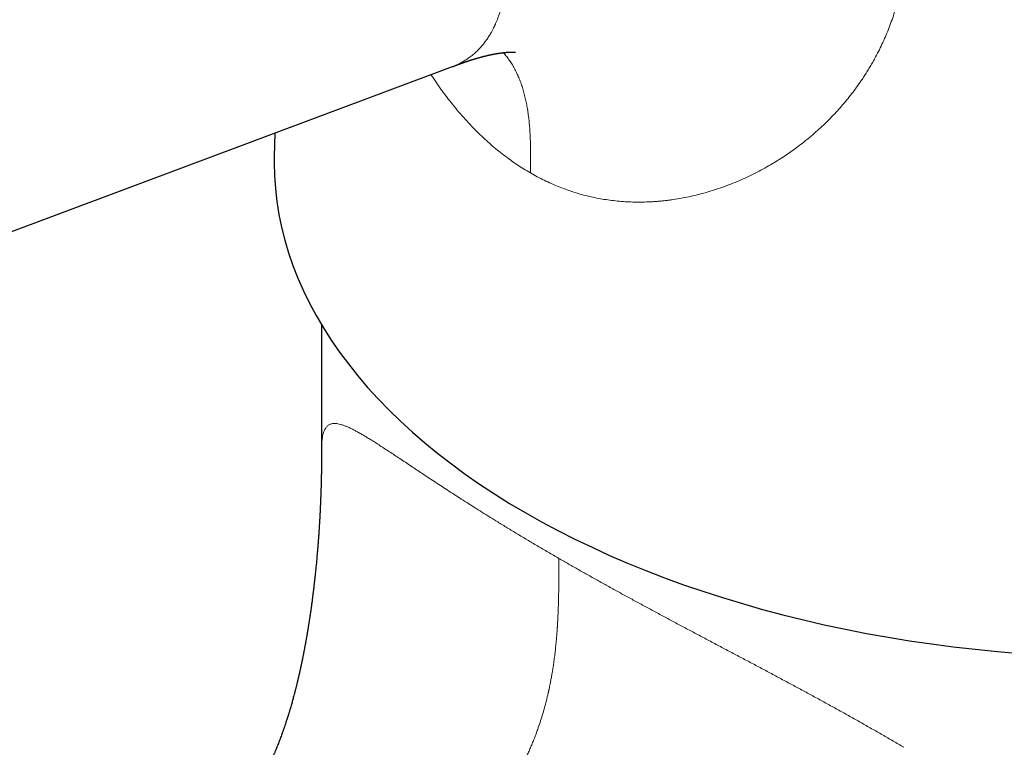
# Model space of a CAD drawing. Header units: millimetres. Extents: x 8 to 575, y 12 to 410.
# Tile 11 of 29: x 502 to 536, y 149 to 174. Entities that reach past the tile are written whole.
import ezdxf

# ---------------------------------------------------------------- set-up
doc = ezdxf.new("R2010")
doc.units = ezdxf.units.MM

msp = doc.modelspace()

# ---------------------------------------------------------------- linework, layer by layer
at = {"color": 7, "linetype": 'Continuous', "lineweight": 30}
for p, q in [((476.709, 157.086), (516.835, 172.08)), ((510.799, 169.825), (510.782, 169.026)), ((512.388, 163.312), (512.388, 159.059))]:
    msp.add_line(p, q, dxfattribs=at)
at = {"color": 7, "linetype": 'Continuous', "lineweight": 30, "flags": 128}
for points in [[(510.782, 169.026), (510.78, 168.819), (510.79, 168.379), (510.82, 167.94), (510.87, 167.501), (510.939, 167.063), (511.029, 166.626), (511.138, 166.191), (511.267, 165.757), (511.416, 165.326), (511.584, 164.897), (511.771, 164.471), (511.978, 164.048), (512.204, 163.628), (512.449, 163.211), (512.713, 162.799), (512.995, 162.39), (513.296, 161.986), (513.615, 161.587), (513.952, 161.192), (514.306, 160.803), (514.678, 160.419), (515.068, 160.041), (515.474, 159.669), (515.898, 159.304), (516.337, 158.945), (516.793, 158.592), (517.265, 158.247), (517.752, 157.909), (518.254, 157.578), (518.771, 157.255), (519.303, 156.94)], [(519.303, 156.94), (519.849, 156.633), (520.408, 156.335), (520.981, 156.045), (521.567, 155.763), (522.165, 155.491), (522.775, 155.228), (523.397, 154.974), (524.031, 154.73), (524.675, 154.495), (525.33, 154.27), (525.994, 154.055), (526.669, 153.851), (527.352, 153.656), (528.044, 153.472), (528.744, 153.298), (529.451, 153.136), (530.166, 152.983), (530.887, 152.842), (531.615, 152.712), (532.348, 152.592), (533.087, 152.484), (533.83, 152.387), (534.577, 152.301), (535.328, 152.227), (536.081, 152.163)]]:
    msp.add_lwpolyline(points, dxfattribs=at)
at = {"color": 252, "linetype": 'Continuous', "lineweight": 0}
for points, knots in [([(532.234, 175.834), (532.223, 175.736), (532.2, 175.541), (532.155, 175.252), (532.103, 174.966), (532.043, 174.684), (531.975, 174.407), (531.9, 174.135), (531.818, 173.869), (531.727, 173.606), (531.629, 173.347), (531.524, 173.091), (531.41, 172.839), (531.289, 172.591), (531.176, 172.378), (531.075, 172.196), (530.987, 172.047), (530.897, 171.898), (530.803, 171.752), (530.688, 171.579), (530.55, 171.382), (530.385, 171.162), (530.214, 170.946), (530.036, 170.735), (529.852, 170.531), (529.663, 170.332), (529.469, 170.139), (529.27, 169.953), (529.067, 169.773), (528.859, 169.599), (528.644, 169.43), (528.425, 169.266), (528.201, 169.109), (527.972, 168.958), (527.739, 168.812), (527.493, 168.669), (527.236, 168.529), (526.968, 168.393), (526.696, 168.266), (526.421, 168.148), (526.144, 168.039), (525.864, 167.939), (525.58, 167.848), (525.305, 167.77), (525.04, 167.703), (524.786, 167.647), (524.533, 167.599), (524.319, 167.566), (524.146, 167.543), (524.014, 167.527), (523.881, 167.514), (523.749, 167.503), (523.617, 167.494), (523.44, 167.485), (523.218, 167.479), (522.953, 167.482), (522.69, 167.493), (522.43, 167.514), (522.171, 167.544), (521.914, 167.583), (521.66, 167.631), (521.408, 167.688), (521.158, 167.754), (520.91, 167.829), (520.665, 167.914), (520.422, 168.007), (520.182, 168.109), (519.944, 168.221), (519.708, 168.34), (519.553, 168.428), (519.476, 168.471)], [0, 0, 0, 0, 0.016286, 0.032495, 0.048636, 0.064718, 0.080751, 0.096459, 0.112138, 0.127798, 0.143448, 0.159097, 0.174755, 0.190431, 0.206135, 0.216024, 0.22593, 0.235855, 0.245802, 0.255772, 0.271481, 0.287232, 0.303033, 0.318893, 0.33482, 0.350536, 0.366333, 0.382217, 0.397694, 0.413499, 0.429337, 0.445216, 0.461142, 0.477121, 0.493162, 0.50927, 0.526954, 0.544593, 0.562197, 0.579774, 0.597334, 0.614886, 0.632437, 0.650122, 0.665602, 0.680985, 0.696279, 0.711489, 0.719425, 0.727341, 0.735239, 0.743118, 0.750981, 0.758827, 0.774635, 0.790301, 0.805832, 0.821239, 0.836531, 0.851717, 0.866807, 0.881811, 0.89674, 0.911603, 0.926411, 0.941175, 0.955905, 0.970612, 0.985307, 1, 1, 1, 1]), ([(516.834, 172.081), (516.871, 172.095), (516.922, 172.114), (516.986, 172.143), (517.027, 172.162), (517.069, 172.182), (517.11, 172.203), (517.15, 172.225), (517.19, 172.248), (517.264, 172.291), (517.369, 172.36), (517.503, 172.461), (517.633, 172.575), (517.76, 172.703), (517.87, 172.831), (517.966, 172.956), (518.048, 173.076), (518.136, 173.218), (518.196, 173.33), (518.233, 173.405), (518.242, 173.423), (518.251, 173.442), (518.26, 173.461), (518.269, 173.48), (518.278, 173.5), (518.286, 173.519), (518.306, 173.563), (518.336, 173.635), (518.376, 173.738), (518.417, 173.852), (518.456, 173.976), (518.495, 174.112), (518.531, 174.259), (518.564, 174.414), (518.594, 174.576), (518.618, 174.744), (518.639, 174.924), (518.654, 175.115), (518.665, 175.317), (518.666, 175.459), (518.667, 175.531)], [0, 0, 0, 0, 0.032201, 0.044729, 0.057289, 0.069882, 0.082507, 0.095165, 0.107855, 0.120577, 0.165424, 0.21138, 0.258445, 0.306622, 0.355909, 0.392761, 0.430212, 0.468262, 0.519403, 0.524483, 0.529573, 0.534672, 0.539782, 0.544902, 0.550032, 0.555172, 0.560322, 0.584746, 0.61104, 0.639203, 0.669236, 0.701138, 0.73491, 0.770552, 0.804865, 0.84075, 0.878206, 0.917233, 0.957831, 1, 1, 1, 1]), ([(519.476, 168.471), (519.477, 168.556), (519.48, 168.726), (519.482, 168.98), (519.482, 169.235), (519.478, 169.491), (519.469, 169.728), (519.456, 169.947), (519.439, 170.147), (519.418, 170.346), (519.391, 170.544), (519.36, 170.736), (519.323, 170.923), (519.28, 171.103), (519.232, 171.281), (519.177, 171.455), (519.115, 171.624), (519.047, 171.788), (518.971, 171.947), (518.888, 172.1), (518.797, 172.247), (518.699, 172.385), (518.618, 172.488), (518.568, 172.541), (518.556, 172.554)], [0, 0, 0, 0, 0.0522006, 0.1046534, 0.1575553, 0.2110547, 0.26526, 0.3083958, 0.3520357, 0.3961914, 0.4408668, 0.4860602, 0.5293291, 0.5730485, 0.6172076, 0.6617941, 0.7067951, 0.7521978, 0.7979909, 0.8441652, 0.890715, 0.9376376, 0.9849342, 1, 1, 1, 1]), ([(519.476, 168.471), (519.399, 168.517), (519.245, 168.608), (519.018, 168.755), (518.794, 168.91), (518.572, 169.075), (518.354, 169.248), (518.139, 169.429), (517.927, 169.619), (517.709, 169.826), (517.486, 170.051), (517.26, 170.295), (517.037, 170.549), (516.859, 170.765), (516.723, 170.937), (516.627, 171.062), (516.531, 171.188), (516.437, 171.317), (516.343, 171.448), (516.251, 171.581), (516.169, 171.7), (516.12, 171.776), (516.1, 171.806)], [0, 0, 0, 0, 0.059641, 0.119287, 0.178984, 0.238774, 0.298701, 0.358809, 0.41914, 0.479737, 0.547972, 0.61665, 0.685829, 0.755564, 0.787069, 0.818703, 0.850469, 0.882372, 0.914417, 0.946609, 0.978952, 1, 1, 1, 1]), ([(512.388, 159.059), (512.388, 159.071), (512.388, 159.101), (512.388, 159.147), (512.39, 159.199), (512.392, 159.249), (512.395, 159.297), (512.398, 159.343), (512.404, 159.409), (512.415, 159.491), (512.433, 159.582), (512.455, 159.664), (512.483, 159.736), (512.513, 159.794), (512.545, 159.839), (512.578, 159.875), (512.614, 159.905), (512.653, 159.929), (512.701, 159.949), (512.758, 159.963), (512.826, 159.967), (512.901, 159.963), (512.983, 159.948), (513.072, 159.924), (513.168, 159.892), (513.27, 159.85), (513.38, 159.8), (513.46, 159.759), (513.5, 159.739)], [0, 0, 0, 0, 0.01309, 0.033712, 0.054284, 0.074806, 0.095279, 0.115705, 0.136085, 0.18529, 0.234244, 0.282964, 0.33147, 0.379781, 0.417616, 0.455353, 0.493001, 0.530569, 0.568069, 0.616371, 0.664642, 0.712904, 0.761178, 0.809486, 0.856984, 0.904556, 0.952221, 1, 1, 1, 1]), ([(513.5, 159.739), (513.537, 159.719), (513.61, 159.68), (513.728, 159.614), (513.852, 159.541), (513.983, 159.462), (514.121, 159.376), (514.264, 159.285), (514.415, 159.189), (514.572, 159.086), (514.737, 158.978), (514.91, 158.863), (515.09, 158.744), (515.279, 158.618), (515.467, 158.493), (515.655, 158.368), (515.795, 158.274), (515.891, 158.211), (515.942, 158.177), (515.993, 158.144), (516.044, 158.11), (516.095, 158.076), (516.202, 158.005), (516.366, 157.898), (516.592, 157.749), (516.826, 157.597), (517.068, 157.441), (517.316, 157.282), (517.57, 157.121), (517.831, 156.957), (518.096, 156.791), (518.382, 156.614), (518.69, 156.425), (519.023, 156.223), (519.365, 156.018), (519.716, 155.81), (520.074, 155.6), (520.319, 155.458), (520.442, 155.386)], [0, 0, 0, 0, 0.0301746, 0.0604658, 0.0908829, 0.1214352, 0.1521319, 0.1824297, 0.2128839, 0.2435028, 0.2742946, 0.3052672, 0.3364287, 0.3677866, 0.3993487, 0.4272982, 0.4554165, 0.4628095, 0.4702144, 0.4776315, 0.4850607, 0.4925021, 0.499956, 0.5306909, 0.5615958, 0.5926764, 0.6239383, 0.655387, 0.6864613, 0.7177259, 0.749186, 0.7798062, 0.8162916, 0.852853, 0.8894974, 0.926232, 0.9630638, 1, 1, 1, 1]), ([(520.442, 155.386), (520.442, 155.37), (520.442, 155.335), (520.442, 155.278), (520.442, 155.214), (520.442, 155.142), (520.442, 155.063), (520.442, 154.977), (520.442, 154.884), (520.441, 154.784), (520.441, 154.673), (520.44, 154.549), (520.438, 154.446), (520.437, 154.37), (520.437, 154.325), (520.436, 154.278), (520.435, 154.232), (520.434, 154.162), (520.432, 154.071), (520.43, 153.957), (520.426, 153.836), (520.422, 153.709), (520.417, 153.576), (520.412, 153.45), (520.406, 153.333), (520.401, 153.245), (520.398, 153.183), (520.396, 153.146), (520.393, 153.11), (520.391, 153.074), (520.388, 153.031), (520.384, 152.959), (520.376, 152.858), (520.364, 152.705), (520.348, 152.528), (520.328, 152.326), (520.306, 152.13), (520.281, 151.94), (520.255, 151.756), (520.228, 151.584), (520.202, 151.425), (520.175, 151.277), (520.144, 151.119), (520.12, 151.003), (520.104, 150.926), (520.099, 150.903), (520.093, 150.88), (520.088, 150.857), (520.083, 150.834), (520.061, 150.734), (520.018, 150.558), (519.952, 150.307), (519.881, 150.062), (519.806, 149.821), (519.734, 149.611), (519.669, 149.432), (519.612, 149.282), (519.553, 149.135), (519.492, 148.99), (519.43, 148.847), (519.353, 148.677), (519.259, 148.481), (519.146, 148.26), (519.028, 148.041), (518.904, 147.826), (518.793, 147.644), (518.698, 147.496), (518.622, 147.379), (518.543, 147.262), (518.463, 147.147), (518.381, 147.033), (518.297, 146.92), (518.191, 146.782), (518.062, 146.619), (517.907, 146.432), (517.745, 146.246), (517.577, 146.061), (517.418, 145.895), (517.27, 145.746), (517.133, 145.613), (516.977, 145.467), (516.858, 145.359), (516.777, 145.288), (516.751, 145.266), (516.725, 145.243), (516.699, 145.221), (516.674, 145.199), (516.609, 145.143), (516.503, 145.054), (516.353, 144.933), (516.197, 144.81), (516.033, 144.686), (515.863, 144.56), (515.692, 144.439), (515.523, 144.323), (515.354, 144.211), (515.2, 144.111), (515.062, 144.025), (514.946, 143.953), (514.864, 143.904), (514.818, 143.877), (514.804, 143.868), (514.789, 143.86), (514.775, 143.851), (514.76, 143.843), (514.72, 143.819), (514.65, 143.778), (514.55, 143.721), (514.442, 143.66), (514.327, 143.596), (514.204, 143.529), (514.085, 143.466), (513.972, 143.407), (513.891, 143.366), (513.832, 143.336), (513.798, 143.318), (513.762, 143.301), (513.726, 143.282), (513.66, 143.25), (513.567, 143.204), (513.45, 143.148), (513.341, 143.095), (513.238, 143.048), (513.143, 143.004), (513.054, 142.963), (512.972, 142.926), (512.896, 142.892), (512.827, 142.861), (512.775, 142.839), (512.74, 142.823), (512.718, 142.814), (512.698, 142.805), (512.678, 142.797), (512.66, 142.789), (512.638, 142.779), (512.609, 142.767), (512.508, 142.723), (512.337, 142.651), (512.102, 142.555), (511.87, 142.462), (511.645, 142.373), (511.427, 142.289), (511.217, 142.208), (511.016, 142.132), (510.822, 142.059), (510.636, 141.989), (510.514, 141.944), (510.454, 141.921)], [0, 0, 0, 0, 0.002835, 0.006118, 0.009847, 0.014018, 0.018625, 0.02357, 0.028926, 0.034687, 0.040849, 0.048215, 0.056065, 0.05863, 0.061242, 0.0639, 0.066603, 0.069162, 0.075898, 0.082361, 0.088556, 0.096577, 0.104116, 0.111182, 0.117782, 0.123924, 0.126063, 0.128142, 0.130161, 0.132121, 0.134268, 0.137277, 0.144269, 0.15112, 0.162594, 0.173668, 0.184351, 0.194655, 0.204587, 0.214158, 0.222288, 0.230151, 0.237753, 0.247397, 0.248627, 0.24985, 0.251066, 0.252275, 0.253476, 0.254669, 0.268032, 0.281084, 0.293838, 0.30631, 0.318513, 0.326366, 0.334116, 0.341765, 0.34932, 0.356784, 0.364163, 0.375963, 0.387726, 0.399471, 0.411214, 0.422977, 0.429594, 0.436227, 0.44288, 0.449556, 0.456258, 0.462991, 0.469758, 0.481309, 0.493096, 0.505141, 0.517464, 0.530085, 0.539541, 0.549176, 0.558998, 0.572259, 0.574021, 0.575789, 0.577564, 0.579345, 0.581132, 0.582925, 0.592709, 0.602902, 0.613517, 0.624567, 0.636066, 0.648027, 0.658945, 0.67024, 0.681921, 0.689846, 0.697945, 0.705217, 0.70618, 0.707145, 0.708112, 0.709082, 0.710054, 0.711028, 0.717235, 0.723936, 0.731137, 0.738849, 0.747079, 0.755837, 0.762655, 0.769771, 0.772069, 0.774397, 0.776755, 0.779143, 0.781741, 0.789992, 0.797827, 0.805239, 0.812044, 0.818432, 0.824399, 0.829938, 0.835044, 0.839713, 0.843941, 0.845451, 0.846895, 0.848272, 0.849583, 0.850827, 0.852005, 0.854029, 0.856592, 0.872503, 0.888557, 0.904202, 0.919418, 0.934187, 0.948493, 0.962082, 0.975202, 0.987844, 1, 1, 1, 1]), ([(520.442, 155.386), (520.552, 155.323), (520.771, 155.197), (521.107, 155.006), (521.447, 154.814), (521.791, 154.622), (522.137, 154.43), (522.485, 154.238), (522.835, 154.046), (523.19, 153.853), (523.549, 153.659), (523.911, 153.464), (524.275, 153.269), (524.64, 153.074), (524.949, 152.91), (525.2, 152.777), (525.392, 152.675), (525.585, 152.572), (525.778, 152.47), (525.971, 152.368), (526.228, 152.232), (526.549, 152.062), (526.934, 151.858), (527.319, 151.654), (527.702, 151.45), (528.082, 151.246), (528.459, 151.044), (528.832, 150.843), (529.203, 150.642), (529.574, 150.438), (529.947, 150.233), (530.32, 150.025), (530.69, 149.817), (531.058, 149.608), (531.423, 149.398), (531.786, 149.188), (532.026, 149.046), (532.145, 148.975)], [0, 0, 0, 0, 0.032677, 0.065283, 0.097821, 0.130297, 0.162716, 0.194505, 0.226249, 0.257951, 0.289919, 0.321706, 0.353308, 0.38473, 0.415976, 0.432276, 0.44853, 0.464739, 0.480905, 0.497027, 0.513107, 0.54507, 0.576808, 0.608328, 0.639636, 0.67074, 0.701097, 0.731272, 0.761271, 0.791103, 0.821379, 0.851496, 0.881463, 0.911289, 0.940981, 0.970548, 1, 1, 1, 1])]:
    msp.add_open_spline(points, degree=3, knots=knots, dxfattribs=at)
at = {"color": 7, "linetype": 'Continuous', "lineweight": 30}
for points, knots in [([(516.834, 172.08), (516.849, 172.086), (516.876, 172.096), (516.914, 172.11), (516.946, 172.122), (516.974, 172.132), (516.997, 172.141), (517.014, 172.147), (517.033, 172.154), (517.056, 172.163), (517.083, 172.172), (517.109, 172.182), (517.135, 172.191), (517.161, 172.201), (517.19, 172.211), (517.219, 172.221), (517.25, 172.232), (517.281, 172.243), (517.311, 172.253), (517.342, 172.264), (517.371, 172.274), (517.399, 172.283), (517.422, 172.291), (517.444, 172.298), (517.464, 172.304), (517.483, 172.311), (517.501, 172.316), (517.521, 172.322), (517.544, 172.33), (517.571, 172.338), (517.6, 172.347), (517.63, 172.356), (517.66, 172.365), (517.689, 172.373), (517.718, 172.381), (517.748, 172.39), (517.777, 172.398), (517.806, 172.406), (517.835, 172.413), (517.865, 172.421), (517.894, 172.428), (517.925, 172.436), (517.955, 172.443), (517.984, 172.45), (518.01, 172.457), (518.037, 172.463), (518.064, 172.469), (518.088, 172.474), (518.109, 172.479), (518.128, 172.483), (518.144, 172.486), (518.159, 172.489), (518.173, 172.492), (518.186, 172.495), (518.201, 172.498), (518.216, 172.501), (518.231, 172.503), (518.244, 172.506), (518.254, 172.508), (518.266, 172.51), (518.278, 172.512), (518.291, 172.514), (518.304, 172.517), (518.321, 172.52), (518.341, 172.523), (518.361, 172.526), (518.38, 172.529), (518.397, 172.532), (518.414, 172.535), (518.429, 172.537), (518.441, 172.539), (518.452, 172.54), (518.464, 172.542), (518.475, 172.544), (518.484, 172.545), (518.493, 172.546), (518.503, 172.547), (518.517, 172.549), (518.532, 172.551), (518.544, 172.552), (518.553, 172.554), (518.561, 172.554), (518.568, 172.555), (518.577, 172.556), (518.586, 172.557), (518.593, 172.558), (518.6, 172.559), (518.607, 172.56), (518.616, 172.56), (518.624, 172.561), (518.63, 172.562), (518.635, 172.562), (518.641, 172.563), (518.648, 172.564), (518.657, 172.564), (518.667, 172.565), (518.677, 172.566), (518.686, 172.567), (518.693, 172.567), (518.701, 172.568), (518.709, 172.569), (518.718, 172.569), (518.726, 172.57), (518.734, 172.57), (518.742, 172.571), (518.752, 172.571), (518.762, 172.572), (518.77, 172.572), (518.778, 172.573), (518.787, 172.573), (518.796, 172.573), (518.806, 172.574), (518.814, 172.574), (518.82, 172.574), (518.827, 172.574), (518.833, 172.575), (518.841, 172.575), (518.848, 172.575), (518.854, 172.575), (518.859, 172.575), (518.866, 172.575), (518.873, 172.575), (518.879, 172.575), (518.884, 172.575), (518.889, 172.575), (518.895, 172.575), (518.901, 172.575), (518.906, 172.575), (518.91, 172.575), (518.914, 172.575), (518.918, 172.575), (518.923, 172.575), (518.927, 172.574), (518.931, 172.574), (518.933, 172.574), (518.935, 172.574), (518.937, 172.574), (518.94, 172.574), (518.943, 172.574), (518.946, 172.573), (518.95, 172.573), (518.953, 172.573), (518.955, 172.573), (518.957, 172.573), (518.959, 172.573), (518.961, 172.573), (518.963, 172.572), (518.964, 172.572), (518.965, 172.572), (518.966, 172.572), (518.967, 172.572), (518.968, 172.572), (518.969, 172.572), (518.969, 172.572), (518.97, 172.572), (518.97, 172.572), (518.97, 172.572), (518.97, 172.572), (518.97, 172.572)], [0, 0, 0, 0, 0.011649, 0.021941, 0.030879, 0.038467, 0.044706, 0.0496, 0.05364, 0.061334, 0.069454, 0.077296, 0.084929, 0.092927, 0.101857, 0.111394, 0.121165, 0.131219, 0.141512, 0.151536, 0.161567, 0.171438, 0.179242, 0.185766, 0.193337, 0.200043, 0.205545, 0.212388, 0.220335, 0.22954, 0.240474, 0.251129, 0.260541, 0.27233, 0.281263, 0.292957, 0.302614, 0.313108, 0.324301, 0.333514, 0.34558, 0.355337, 0.368085, 0.37758, 0.387158, 0.397441, 0.407315, 0.416473, 0.425034, 0.431038, 0.437219, 0.443013, 0.448396, 0.453347, 0.458664, 0.465482, 0.471268, 0.476039, 0.479962, 0.484389, 0.489561, 0.495018, 0.499368, 0.505277, 0.51495, 0.523828, 0.530937, 0.537885, 0.54571, 0.553043, 0.557111, 0.561955, 0.567563, 0.572691, 0.576578, 0.579651, 0.583947, 0.591587, 0.598537, 0.604411, 0.608959, 0.611635, 0.615353, 0.620167, 0.624641, 0.62807, 0.630992, 0.634627, 0.63917, 0.64344, 0.646731, 0.649236, 0.652506, 0.656381, 0.660923, 0.666263, 0.672354, 0.677632, 0.681385, 0.685517, 0.690771, 0.696159, 0.701147, 0.705401, 0.710205, 0.717118, 0.724258, 0.728981, 0.73388, 0.739857, 0.747258, 0.754257, 0.76015, 0.765077, 0.769368, 0.774827, 0.781944, 0.787879, 0.792559, 0.797062, 0.802895, 0.810489, 0.816619, 0.821463, 0.82599, 0.831878, 0.839099, 0.845341, 0.850618, 0.85526, 0.860718, 0.867156, 0.872572, 0.877714, 0.881847, 0.885304, 0.888729, 0.892369, 0.897234, 0.905508, 0.912529, 0.918359, 0.9235, 0.928978, 0.934156, 0.940389, 0.946311, 0.9514, 0.955888, 0.960126, 0.964276, 0.968629, 0.974348, 0.9812, 0.987796, 0.994575, 0.999856, 1, 1, 1, 1]), ([(512.388, 159.059), (512.388, 159.05), (512.388, 159.032), (512.388, 159.008), (512.388, 158.988), (512.388, 158.97), (512.388, 158.952), (512.387, 158.93), (512.387, 158.905), (512.387, 158.876), (512.387, 158.844), (512.387, 158.809), (512.387, 158.776), (512.387, 158.749), (512.386, 158.726), (512.386, 158.703), (512.386, 158.677), (512.386, 158.649), (512.385, 158.619), (512.385, 158.59), (512.385, 158.561), (512.384, 158.533), (512.384, 158.506), (512.384, 158.476), (512.383, 158.443), (512.383, 158.409), (512.382, 158.375), (512.382, 158.343), (512.381, 158.312), (512.381, 158.286), (512.38, 158.258), (512.379, 158.224), (512.379, 158.188), (512.378, 158.153), (512.377, 158.126), (512.377, 158.103), (512.376, 158.081), (512.376, 158.058), (512.375, 158.028), (512.374, 157.99), (512.373, 157.948), (512.372, 157.911), (512.371, 157.878), (512.37, 157.845), (512.369, 157.806), (512.368, 157.765), (512.367, 157.724), (512.365, 157.686), (512.364, 157.648), (512.363, 157.606), (512.361, 157.559), (512.359, 157.514), (512.358, 157.474), (512.357, 157.44), (512.355, 157.407), (512.354, 157.37), (512.352, 157.33), (512.351, 157.291), (512.349, 157.259), (512.348, 157.231), (512.347, 157.203), (512.345, 157.172), (512.344, 157.136), (512.342, 157.098), (512.34, 157.06), (512.339, 157.025), (512.337, 156.994), (512.336, 156.966), (512.334, 156.938), (512.333, 156.908), (512.331, 156.873), (512.329, 156.834), (512.327, 156.794), (512.325, 156.757), (512.323, 156.724), (512.321, 156.694), (512.319, 156.664), (512.317, 156.631), (512.315, 156.592), (512.313, 156.548), (512.31, 156.502), (512.307, 156.457), (512.304, 156.414), (512.302, 156.374), (512.299, 156.334), (512.296, 156.293), (512.293, 156.243), (512.289, 156.182), (512.284, 156.113), (512.279, 156.046), (512.272, 155.946), (512.264, 155.85), (512.256, 155.753), (512.251, 155.692), (512.246, 155.628), (512.241, 155.564), (512.235, 155.5), (512.229, 155.429), (512.222, 155.351), (512.214, 155.265), (512.206, 155.179), (512.197, 155.092), (512.188, 155.005), (512.179, 154.916), (512.168, 154.813), (512.156, 154.697), (512.142, 154.569), (512.127, 154.445), (512.113, 154.327), (512.102, 154.232), (512.092, 154.157), (512.085, 154.097), (512.076, 154.032), (512.068, 153.964), (512.059, 153.899), (512.051, 153.84), (512.044, 153.786), (512.037, 153.738), (512.03, 153.688), (512.023, 153.635), (512.015, 153.579), (512.007, 153.527), (512.001, 153.485), (511.996, 153.449), (511.991, 153.416), (511.985, 153.378), (511.979, 153.336), (511.972, 153.294), (511.967, 153.258), (511.962, 153.229), (511.958, 153.203), (511.954, 153.176), (511.949, 153.146), (511.943, 153.11), (511.937, 153.071), (511.931, 153.032), (511.925, 152.998), (511.92, 152.967), (511.915, 152.936), (511.91, 152.904), (511.904, 152.87), (511.899, 152.838), (511.894, 152.809), (511.889, 152.783), (511.885, 152.756), (511.879, 152.725), (511.873, 152.687), (511.865, 152.643), (511.857, 152.6), (511.851, 152.562), (511.845, 152.53), (511.84, 152.501), (511.834, 152.471), (511.828, 152.439), (511.822, 152.408), (511.816, 152.375), (511.809, 152.334), (511.8, 152.288), (511.791, 152.243), (511.783, 152.198), (511.774, 152.154), (511.765, 152.108), (511.756, 152.064), (511.747, 152.02), (511.739, 151.979), (511.732, 151.947), (511.727, 151.92), (511.722, 151.898), (511.717, 151.872), (511.711, 151.845), (511.705, 151.817), (511.7, 151.791), (511.694, 151.764), (511.688, 151.734), (511.681, 151.7), (511.673, 151.668), (511.667, 151.639), (511.661, 151.612), (511.654, 151.581), (511.647, 151.548), (511.64, 151.515), (511.633, 151.486), (511.627, 151.458), (511.62, 151.428), (511.611, 151.39), (511.602, 151.351), (511.592, 151.307), (511.581, 151.26), (511.568, 151.208), (511.556, 151.156), (511.544, 151.108), (511.533, 151.062), (511.521, 151.016), (511.511, 150.973), (511.5, 150.931), (511.488, 150.886), (511.476, 150.839), (511.463, 150.79), (511.448, 150.732), (511.43, 150.667), (511.412, 150.598), (511.393, 150.531), (511.374, 150.462), (511.353, 150.389), (511.332, 150.318), (511.313, 150.253), (511.296, 150.194), (511.279, 150.14), (511.261, 150.082), (511.242, 150.019), (511.221, 149.953), (511.2, 149.889), (511.18, 149.828), (511.161, 149.77), (511.144, 149.718), (511.128, 149.671), (511.113, 149.628), (511.098, 149.585), (511.082, 149.539), (511.063, 149.483), (511.039, 149.417), (511.012, 149.343), (510.983, 149.265), (510.953, 149.186), (510.921, 149.105), (510.889, 149.023), (510.86, 148.952), (510.835, 148.891), (510.815, 148.843), (510.797, 148.8), (510.78, 148.761), (510.766, 148.728), (510.753, 148.699), (510.742, 148.674), (510.733, 148.653), (510.722, 148.629), (510.709, 148.599), (510.692, 148.561), (510.673, 148.519), (510.652, 148.474), (510.623, 148.412), (510.586, 148.333), (510.536, 148.231), (510.48, 148.12), (510.417, 148), (510.367, 147.908), (510.332, 147.845), (510.314, 147.811), (510.296, 147.78), (510.281, 147.753), (510.267, 147.73), (510.256, 147.709), (510.246, 147.692), (510.238, 147.678), (510.23, 147.665), (510.221, 147.651), (510.211, 147.632), (510.197, 147.61), (510.182, 147.584), (510.164, 147.555), (510.145, 147.523), (510.125, 147.491), (510.105, 147.459), (510.084, 147.425), (510.061, 147.388), (510.036, 147.35), (510.011, 147.311), (509.986, 147.272), (509.959, 147.233), (509.933, 147.194), (509.91, 147.16), (509.891, 147.132), (509.876, 147.11), (509.862, 147.091), (509.851, 147.075), (509.842, 147.063), (509.835, 147.053), (509.828, 147.043), (509.82, 147.032), (509.809, 147.016), (509.795, 146.996), (509.777, 146.972), (509.757, 146.944), (509.734, 146.913), (509.71, 146.881), (509.679, 146.839), (509.641, 146.789), (509.595, 146.731), (509.559, 146.685), (509.532, 146.651), (509.513, 146.628), (509.496, 146.607), (509.48, 146.588), (509.466, 146.571), (509.451, 146.553), (509.436, 146.535), (509.418, 146.514), (509.399, 146.491), (509.38, 146.469), (509.355, 146.44), (509.324, 146.404), (509.285, 146.36), (509.245, 146.316), (509.207, 146.274), (509.169, 146.233), (509.129, 146.191), (509.092, 146.152), (509.059, 146.117), (509.031, 146.089), (509.003, 146.061), (508.976, 146.034), (508.95, 146.007), (508.924, 145.981), (508.895, 145.954), (508.87, 145.929), (508.85, 145.91), (508.838, 145.898), (508.827, 145.888), (508.816, 145.878), (508.802, 145.864), (508.783, 145.847), (508.761, 145.826), (508.738, 145.805), (508.716, 145.785), (508.696, 145.767), (508.677, 145.75), (508.657, 145.732), (508.636, 145.713), (508.613, 145.692), (508.59, 145.672), (508.568, 145.653), (508.546, 145.634), (508.528, 145.619), (508.513, 145.606), (508.501, 145.596), (508.49, 145.586), (508.476, 145.575), (508.461, 145.562), (508.444, 145.548), (508.428, 145.534), (508.413, 145.521), (508.399, 145.51), (508.387, 145.501), (508.377, 145.492), (508.364, 145.481), (508.346, 145.467), (508.325, 145.45), (508.303, 145.432), (508.283, 145.417), (508.267, 145.404), (508.254, 145.393), (508.24, 145.382), (508.225, 145.371), (508.209, 145.358), (508.19, 145.343), (508.169, 145.328), (508.147, 145.311), (508.124, 145.293), (508.101, 145.276), (508.08, 145.26), (508.06, 145.245), (508.043, 145.232), (508.027, 145.22), (508.011, 145.208), (507.992, 145.195), (507.969, 145.178), (507.944, 145.16), (507.918, 145.141), (507.892, 145.123), (507.867, 145.105), (507.842, 145.088), (507.818, 145.07), (507.791, 145.052), (507.765, 145.034), (507.738, 145.016), (507.712, 144.998), (507.686, 144.981), (507.662, 144.964), (507.638, 144.949), (507.614, 144.933), (507.588, 144.916), (507.56, 144.898), (507.531, 144.878), (507.498, 144.857), (507.464, 144.835), (507.429, 144.813), (507.396, 144.793), (507.363, 144.772), (507.331, 144.753), (507.3, 144.733), (507.267, 144.713), (507.232, 144.693), (507.197, 144.672), (507.166, 144.653), (507.135, 144.635), (507.107, 144.619), (507.081, 144.603), (507.058, 144.59), (507.04, 144.58), (507.027, 144.572), (507.017, 144.567), (507.007, 144.561), (506.995, 144.554), (506.98, 144.545), (506.962, 144.535), (506.94, 144.523), (506.917, 144.51), (506.894, 144.497), (506.875, 144.487), (506.857, 144.477), (506.839, 144.467), (506.82, 144.456), (506.799, 144.445), (506.779, 144.434), (506.76, 144.424), (506.745, 144.415), (506.731, 144.408), (506.72, 144.402), (506.708, 144.396), (506.696, 144.389), (506.68, 144.381), (506.662, 144.371), (506.644, 144.361), (506.626, 144.352), (506.611, 144.344), (506.597, 144.337), (506.584, 144.33), (506.571, 144.323), (506.555, 144.315), (506.537, 144.306), (506.518, 144.296), (506.5, 144.287), (506.485, 144.279), (506.472, 144.272), (506.46, 144.266), (506.448, 144.26), (506.435, 144.253), (506.418, 144.245), (506.399, 144.235), (506.379, 144.225), (506.362, 144.217), (506.347, 144.209), (506.332, 144.202), (506.317, 144.194), (506.3, 144.186), (506.281, 144.176), (506.261, 144.167), (506.244, 144.158), (506.23, 144.151), (506.216, 144.144), (506.2, 144.137), (506.181, 144.128), (506.158, 144.116), (506.132, 144.104), (506.107, 144.092), (506.086, 144.082), (506.068, 144.073), (506.051, 144.065), (506.032, 144.056), (506.012, 144.046), (505.993, 144.037), (505.976, 144.03), (505.964, 144.024), (505.953, 144.019), (505.94, 144.013), (505.924, 144.005), (505.905, 143.996), (505.884, 143.987), (505.864, 143.978), (505.845, 143.969), (505.829, 143.962), (505.816, 143.955), (505.802, 143.949), (505.787, 143.942), (505.767, 143.933), (505.748, 143.924), (505.731, 143.917), (505.717, 143.911), (505.704, 143.904), (505.687, 143.897), (505.667, 143.888), (505.647, 143.879), (505.628, 143.871), (505.611, 143.863), (505.595, 143.856), (505.581, 143.85), (505.568, 143.844), (505.553, 143.837), (505.534, 143.829), (505.514, 143.82), (505.497, 143.813), (505.481, 143.806), (505.464, 143.799), (505.443, 143.789), (505.419, 143.779), (505.398, 143.77), (505.38, 143.762), (505.358, 143.753), (505.33, 143.741), (505.295, 143.726), (505.259, 143.71), (505.219, 143.694), (505.179, 143.677), (505.14, 143.66), (505.101, 143.644), (505.065, 143.629), (505.033, 143.616), (505.006, 143.605), (504.974, 143.592), (504.941, 143.578), (504.908, 143.565), (504.876, 143.552), (504.84, 143.537), (504.804, 143.522), (504.769, 143.508), (504.737, 143.495), (504.702, 143.481), (504.661, 143.465), (504.617, 143.447), (504.569, 143.428), (504.521, 143.409), (504.473, 143.39), (504.423, 143.371), (504.376, 143.353), (504.334, 143.336), (504.299, 143.323), (504.271, 143.312), (504.245, 143.302), (504.218, 143.291), (504.19, 143.28), (504.161, 143.269), (504.133, 143.258), (504.104, 143.247), (504.073, 143.236), (504.042, 143.224), (504.011, 143.212), (503.976, 143.198), (503.934, 143.182), (503.885, 143.164), (503.835, 143.145), (503.786, 143.126), (503.74, 143.109), (503.701, 143.094), (503.67, 143.082), (503.648, 143.074), (503.629, 143.067), (503.612, 143.06), (503.594, 143.054), (503.571, 143.045), (503.546, 143.036), (503.516, 143.024), (503.483, 143.012), (503.448, 142.999), (503.415, 142.986), (503.384, 142.975), (503.357, 142.964), (503.332, 142.955), (503.307, 142.946), (503.281, 142.936), (503.257, 142.927), (503.236, 142.919), (503.214, 142.911), (503.19, 142.902), (503.157, 142.89), (503.132, 142.88), (503.117, 142.875)], [0, 0, 0, 0, 0.001045, 0.001945, 0.002622, 0.003226, 0.003916, 0.004691, 0.005612, 0.006663, 0.007851, 0.009176, 0.010445, 0.011452, 0.012181, 0.012982, 0.013944, 0.015028, 0.016046, 0.017192, 0.018228, 0.019189, 0.020184, 0.021212, 0.022471, 0.023744, 0.024866, 0.026163, 0.02724, 0.028197, 0.029056, 0.030224, 0.031836, 0.033028, 0.033982, 0.034752, 0.035521, 0.036306, 0.037205, 0.038747, 0.040432, 0.041703, 0.04275, 0.043947, 0.045312, 0.046863, 0.048353, 0.049647, 0.050932, 0.052434, 0.054168, 0.05592, 0.057244, 0.058462, 0.059501, 0.06078, 0.062342, 0.063779, 0.064867, 0.0658, 0.066735, 0.067791, 0.069089, 0.070504, 0.071852, 0.073107, 0.074186, 0.075139, 0.076078, 0.077053, 0.078299, 0.079788, 0.081213, 0.08251, 0.083666, 0.08468, 0.085653, 0.086802, 0.088142, 0.089709, 0.091375, 0.093023, 0.09441, 0.095848, 0.097232, 0.098614, 0.100124, 0.10243, 0.104927, 0.107363, 0.10939, 0.115371, 0.117311, 0.119471, 0.121693, 0.123916, 0.126121, 0.128291, 0.131329, 0.134237, 0.137196, 0.140192, 0.143225, 0.146297, 0.14941, 0.153842, 0.158351, 0.162735, 0.166734, 0.17069, 0.172598, 0.174621, 0.176927, 0.179382, 0.181722, 0.183773, 0.185583, 0.187379, 0.188904, 0.190848, 0.192936, 0.19485, 0.196349, 0.197457, 0.198617, 0.199933, 0.201445, 0.203149, 0.204386, 0.205355, 0.206253, 0.20716, 0.208224, 0.209493, 0.211014, 0.212446, 0.213673, 0.214742, 0.215785, 0.216964, 0.218216, 0.219493, 0.220534, 0.221329, 0.222321, 0.223451, 0.224821, 0.2265, 0.228234, 0.229577, 0.230696, 0.231735, 0.232763, 0.234071, 0.235317, 0.236241, 0.237753, 0.239842, 0.241377, 0.242903, 0.244826, 0.246431, 0.24811, 0.249847, 0.251367, 0.252833, 0.253551, 0.254405, 0.2554, 0.256535, 0.257589, 0.258655, 0.25951, 0.2607, 0.262172, 0.263479, 0.264533, 0.265502, 0.266686, 0.268144, 0.269489, 0.270587, 0.271577, 0.272791, 0.274223, 0.276111, 0.277547, 0.279462, 0.281812, 0.283927, 0.28576, 0.287647, 0.289662, 0.291426, 0.293012, 0.294973, 0.297011, 0.299023, 0.301116, 0.304492, 0.307307, 0.310007, 0.313206, 0.31641, 0.319632, 0.322778, 0.325196, 0.327507, 0.330188, 0.333237, 0.33633, 0.339349, 0.342292, 0.345029, 0.347566, 0.349803, 0.351869, 0.353897, 0.356185, 0.358745, 0.362298, 0.366204, 0.370244, 0.374399, 0.378672, 0.383061, 0.387569, 0.3904, 0.393074, 0.395494, 0.39766, 0.399572, 0.401202, 0.402586, 0.403727, 0.404902, 0.406753, 0.408977, 0.41155, 0.414243, 0.416999, 0.422597, 0.428442, 0.435718, 0.443337, 0.451304, 0.453601, 0.455888, 0.45796, 0.459785, 0.461361, 0.46269, 0.463936, 0.464835, 0.465549, 0.466583, 0.467807, 0.469314, 0.471108, 0.473184, 0.475384, 0.477622, 0.479899, 0.482214, 0.484908, 0.487652, 0.490448, 0.493295, 0.496195, 0.499147, 0.501915, 0.503828, 0.505509, 0.506958, 0.508174, 0.509156, 0.509903, 0.510464, 0.511318, 0.512507, 0.514033, 0.515897, 0.5181, 0.520599, 0.523101, 0.525553, 0.530521, 0.535259, 0.539767, 0.541893, 0.543848, 0.54563, 0.547239, 0.548673, 0.550064, 0.551626, 0.553442, 0.555448, 0.55739, 0.559246, 0.562928, 0.566917, 0.570975, 0.574606, 0.578275, 0.582161, 0.586298, 0.58915, 0.591857, 0.594457, 0.597058, 0.599624, 0.602032, 0.604622, 0.607697, 0.609109, 0.610289, 0.611239, 0.612185, 0.613344, 0.615184, 0.61738, 0.619545, 0.621622, 0.623445, 0.625091, 0.626906, 0.628934, 0.631083, 0.633176, 0.635207, 0.637171, 0.638939, 0.640154, 0.641214, 0.642163, 0.643338, 0.644812, 0.646253, 0.647811, 0.649204, 0.650412, 0.651433, 0.652291, 0.653259, 0.654895, 0.656885, 0.658977, 0.6607, 0.662066, 0.663157, 0.664335, 0.665624, 0.667026, 0.66862, 0.670485, 0.672342, 0.674408, 0.676454, 0.678294, 0.679925, 0.68139, 0.682746, 0.683993, 0.685583, 0.68752, 0.689789, 0.691988, 0.693978, 0.696231, 0.698288, 0.700229, 0.702384, 0.704794, 0.706836, 0.709007, 0.711206, 0.713166, 0.714876, 0.716937, 0.719009, 0.721219, 0.723607, 0.726213, 0.729037, 0.731748, 0.734485, 0.737017, 0.739402, 0.741853, 0.744402, 0.747012, 0.74967, 0.752418, 0.754509, 0.756667, 0.758728, 0.76052, 0.761946, 0.7627, 0.763452, 0.764203, 0.765047, 0.766146, 0.767505, 0.769002, 0.771004, 0.772705, 0.774084, 0.775306, 0.776612, 0.778094, 0.779502, 0.781091, 0.782491, 0.783607, 0.784512, 0.7854, 0.786155, 0.787005, 0.788097, 0.789434, 0.79088, 0.792127, 0.793172, 0.79419, 0.795097, 0.795941, 0.797014, 0.798362, 0.799788, 0.801045, 0.802108, 0.803047, 0.803888, 0.804625, 0.805516, 0.806675, 0.8081, 0.809531, 0.810705, 0.811697, 0.812698, 0.813728, 0.814856, 0.8161, 0.817491, 0.818663, 0.819638, 0.820637, 0.821716, 0.822891, 0.824503, 0.826382, 0.828218, 0.829637, 0.830608, 0.831745, 0.83306, 0.834428, 0.835792, 0.836939, 0.837666, 0.838291, 0.839112, 0.840179, 0.841493, 0.842837, 0.844256, 0.845468, 0.846515, 0.847405, 0.848167, 0.849148, 0.850472, 0.85188, 0.852953, 0.853676, 0.854526, 0.855615, 0.856939, 0.858273, 0.859484, 0.860572, 0.861611, 0.862482, 0.863201, 0.864119, 0.865377, 0.866764, 0.867847, 0.868654, 0.869691, 0.871102, 0.872684, 0.874017, 0.875078, 0.87603, 0.878178, 0.880322, 0.882402, 0.884907, 0.88758, 0.889808, 0.891924, 0.894747, 0.896301, 0.897596, 0.899685, 0.901851, 0.903574, 0.905456, 0.907535, 0.90989, 0.911827, 0.913615, 0.915592, 0.917813, 0.920657, 0.923257, 0.926066, 0.92883, 0.93137, 0.934376, 0.936723, 0.938444, 0.940125, 0.941453, 0.942802, 0.944463, 0.94612, 0.947525, 0.949058, 0.950783, 0.952519, 0.954184, 0.955761, 0.95812, 0.960878, 0.963579, 0.966151, 0.968539, 0.970848, 0.972156, 0.973354, 0.974316, 0.975076, 0.975981, 0.977129, 0.978508, 0.979877, 0.981788, 0.983479, 0.985196, 0.986899, 0.988137, 0.989302, 0.990575, 0.991959, 0.993189, 0.994154, 0.995127, 0.99635, 0.997781, 1, 1, 1, 1])]:
    msp.add_open_spline(points, degree=3, knots=knots, dxfattribs=at)

doc.saveas('drawing.dxf')
